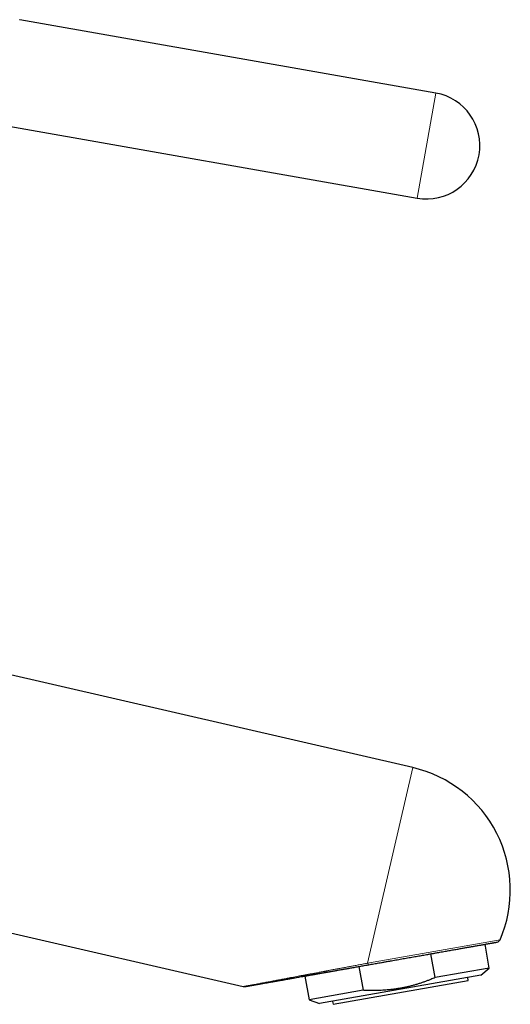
# Model space of a CAD drawing. Header units: millimetres. Extents: x 8 to 887, y 12 to 525.
# Tile 35 of 35: x 822 to 887, y 386 to 515. Entities that reach past the tile are written whole.
import ezdxf

# ---------------------------------------------------------------- set-up
doc = ezdxf.new("R2010")
doc.units = ezdxf.units.MM

msp = doc.modelspace()

# ---------------------------------------------------------------- linework, layer by layer
at = {"color": 7, "linetype": 'Continuous', "lineweight": 30}
for p, q in [((822.48, 515.25), (822.47, 515.25)), ((877.06, 505.63), (822.48, 515.25)), ((817.61, 501.89), (874.63, 491.84)), ((874.06, 417.11), (797.94, 434.68)), ((765.96, 408.2), (851.81, 388.38)), ((884.08, 390.8), (883.53, 393.93)), ((876.99, 389.55), (876.44, 392.68)), ((866.99, 391.02), (867.54, 387.89)), ((868.27, 391.24), (868.29, 391.24)), ((884.08, 390.8), (876.99, 389.55)), ((882.98, 389.87), (884.08, 390.8)), ((859.9, 389.76), (860.45, 386.63)), ((882.98, 389.87), (861.81, 386.14)), ((863.6, 386.05), (881.33, 389.18)), ((881.33, 389.18), (881.26, 389.57)), ((867.54, 387.89), (860.45, 386.63)), ((860.45, 386.63), (861.81, 386.14)), ((863.53, 386.44), (863.6, 386.05))]:
    msp.add_line(p, q, dxfattribs=at)
at = {"color": 252, "linetype": 'Continuous', "lineweight": 0}
for p, q in [((874.63, 491.84), (877.06, 505.63)), ((868.13, 391.45), (874.06, 417.11)), ((868.13, 391.45), (885.5, 394.51))]:
    msp.add_line(p, q, dxfattribs=at)
at = {"color": 7, "linetype": 'Continuous', "lineweight": 30}
for centre, radius, start, end in [((875.85, 498.73), 7, 260, 80), ((870.35, 401.03), 16.5, 336.7039, 77), ((885.04, 394.71), 0.5, 280, 336.7041)]:
    msp.add_arc(centre, radius, start, end, dxfattribs=at)
for points, knots in [([(868.29, 391.24), (868.39, 391.26), (868.61, 391.3), (868.94, 391.36), (869.27, 391.42), (869.6, 391.47), (869.89, 391.53), (870.15, 391.57), (870.37, 391.61), (870.59, 391.65), (870.81, 391.69), (871.03, 391.73), (871.3, 391.78), (871.63, 391.83), (872.02, 391.9), (872.41, 391.97), (872.79, 392.04), (873.18, 392.11), (873.56, 392.17), (873.94, 392.24), (874.31, 392.31), (874.67, 392.37), (875.01, 392.43), (875.34, 392.49), (875.67, 392.55), (875.97, 392.6), (876.22, 392.64), (876.43, 392.68), (876.65, 392.72), (876.86, 392.75), (877.07, 392.79), (877.32, 392.84), (877.62, 392.89), (877.96, 392.95), (878.29, 393.01), (878.62, 393.06), (878.94, 393.12), (879.25, 393.18), (879.56, 393.23), (879.86, 393.28), (880.14, 393.33), (880.4, 393.38), (880.65, 393.42), (880.9, 393.47), (881.12, 393.51), (881.3, 393.54), (881.46, 393.57), (881.61, 393.59), (881.76, 393.62), (881.9, 393.64), (882.08, 393.68), (882.29, 393.71), (882.53, 393.75), (882.75, 393.79), (882.97, 393.83), (883.18, 393.87), (883.38, 393.9), (883.56, 393.94), (883.74, 393.97), (883.89, 394), (884.04, 394.02), (884.17, 394.04), (884.29, 394.07), (884.4, 394.08), (884.48, 394.1), (884.55, 394.11), (884.62, 394.12), (884.68, 394.13), (884.73, 394.14), (884.8, 394.16), (884.87, 394.17), (884.94, 394.18), (885, 394.19), (885.04, 394.2), (885.08, 394.21), (885.11, 394.21), (885.13, 394.21), (885.13, 394.21), (885.13, 394.21)], [0, 0, 0, 0, 0.013849, 0.027667, 0.041464, 0.055247, 0.069027, 0.078052, 0.087082, 0.096119, 0.105166, 0.114226, 0.123301, 0.139182, 0.155023, 0.170837, 0.18664, 0.202444, 0.218262, 0.23411, 0.25, 0.264231, 0.278429, 0.292604, 0.306766, 0.320924, 0.330197, 0.339476, 0.348763, 0.358061, 0.367372, 0.376701, 0.392153, 0.407568, 0.422959, 0.43834, 0.453721, 0.469117, 0.484539, 0.5, 0.513847, 0.527663, 0.541459, 0.555242, 0.569022, 0.578047, 0.587077, 0.596115, 0.605164, 0.614225, 0.623301, 0.639182, 0.655023, 0.670837, 0.68664, 0.702444, 0.718262, 0.73411, 0.75, 0.764231, 0.778429, 0.792604, 0.806766, 0.820924, 0.830197, 0.839476, 0.848763, 0.858061, 0.867372, 0.876701, 0.892155, 0.907572, 0.922965, 0.938345, 0.953726, 0.969121, 0.984541, 1, 1, 1, 1]), ([(852.01, 388.37), (852.01, 388.37), (852.01, 388.37), (852.03, 388.38), (852.06, 388.38), (852.1, 388.39), (852.15, 388.4), (852.21, 388.41), (852.28, 388.42), (852.34, 388.43), (852.38, 388.44), (852.41, 388.44), (852.44, 388.45), (852.47, 388.46), (852.51, 388.46), (852.54, 388.47), (852.6, 388.48), (852.69, 388.49), (852.82, 388.52), (852.97, 388.54), (853.12, 388.57), (853.27, 388.6), (853.41, 388.62), (853.54, 388.64), (853.69, 388.67), (853.81, 388.69), (853.9, 388.71), (853.92, 388.71), (853.95, 388.72), (853.98, 388.72), (854, 388.72), (854.09, 388.74), (854.25, 388.77), (854.48, 388.81), (854.73, 388.85), (854.98, 388.9), (855.25, 388.94), (855.52, 388.99), (855.81, 389.04), (856.09, 389.09), (856.38, 389.14), (856.65, 389.19), (856.94, 389.24), (857.22, 389.29), (857.5, 389.34), (857.77, 389.39), (857.95, 389.42), (858.05, 389.44), (858.09, 389.44), (858.12, 389.45), (858.15, 389.46), (858.18, 389.46), (858.33, 389.49), (858.61, 389.54), (859, 389.61), (859.41, 389.68), (859.83, 389.75), (860.25, 389.83), (860.69, 389.9), (861.14, 389.98), (861.61, 390.07), (862.09, 390.15), (862.46, 390.22), (862.71, 390.26), (862.84, 390.28), (862.97, 390.31), (863.1, 390.33), (863.34, 390.37), (863.71, 390.44), (864.23, 390.53), (864.78, 390.63), (865.34, 390.72), (865.91, 390.82), (866.49, 390.93), (867.08, 391.03), (867.68, 391.14), (868.08, 391.21), (868.29, 391.24)], [0, 0, 0, 0, 0.012121, 0.024248, 0.036403, 0.048607, 0.060883, 0.072424, 0.084063, 0.095817, 0.099804, 0.103806, 0.107824, 0.111858, 0.11591, 0.11998, 0.124068, 0.137179, 0.150465, 0.163943, 0.17763, 0.19154, 0.201892, 0.212377, 0.223002, 0.237248, 0.239133, 0.241022, 0.242916, 0.244815, 0.246718, 0.248626, 0.264136, 0.279904, 0.295943, 0.312263, 0.328874, 0.345785, 0.363007, 0.380547, 0.396252, 0.412216, 0.428443, 0.444939, 0.45968, 0.474636, 0.487977, 0.489737, 0.491499, 0.493264, 0.495033, 0.496804, 0.498578, 0.519305, 0.540355, 0.561733, 0.583446, 0.605498, 0.627896, 0.650642, 0.674365, 0.698465, 0.722948, 0.729476, 0.736032, 0.742614, 0.749212, 0.754967, 0.777733, 0.804296, 0.831199, 0.858448, 0.886045, 0.913996, 0.942303, 0.97097, 1, 1, 1, 1]), ([(852.1, 388.39), (852.1, 388.39), (852.12, 388.39), (852.15, 388.4), (852.19, 388.41), (852.25, 388.42), (852.3, 388.43), (852.37, 388.44), (852.43, 388.45), (852.51, 388.46), (852.58, 388.47), (852.66, 388.49), (852.76, 388.51), (852.88, 388.53), (853.03, 388.55), (853.19, 388.58), (853.37, 388.61), (853.56, 388.65), (853.76, 388.68), (853.97, 388.72), (854.18, 388.76), (854.39, 388.79), (854.61, 388.83), (854.84, 388.87), (855.07, 388.91), (855.31, 388.96), (855.55, 389), (855.79, 389.04), (856.05, 389.09), (856.32, 389.13), (856.6, 389.18), (856.89, 389.23), (857.17, 389.28), (857.45, 389.33), (857.75, 389.39), (858.07, 389.44), (858.42, 389.5), (858.75, 389.56), (859.08, 389.62), (859.4, 389.68), (859.67, 389.72), (859.89, 389.76), (860.07, 389.8), (860.24, 389.83), (860.41, 389.86), (860.58, 389.89), (860.74, 389.91), (860.9, 389.94), (861.05, 389.97), (861.18, 389.99), (861.3, 390.01), (861.43, 390.04), (861.57, 390.06), (861.72, 390.09), (861.88, 390.12), (862.05, 390.15), (862.24, 390.18), (862.44, 390.21), (862.65, 390.25), (862.87, 390.29), (863.1, 390.33), (863.35, 390.37), (863.6, 390.42), (863.86, 390.46), (864.13, 390.51), (864.4, 390.56), (864.69, 390.61), (864.99, 390.66), (865.3, 390.72), (865.62, 390.78), (865.95, 390.83), (866.31, 390.9), (866.68, 390.96), (867.06, 391.03), (867.45, 391.1), (867.86, 391.17), (868.13, 391.22), (868.27, 391.24)], [0, 0, 0, 0, 0.001748, 0.012219, 0.022412, 0.032325, 0.041959, 0.051314, 0.061282, 0.070912, 0.080203, 0.089155, 0.0979, 0.112353, 0.127155, 0.142304, 0.157799, 0.173637, 0.189818, 0.206339, 0.221128, 0.236184, 0.251507, 0.267097, 0.282956, 0.298635, 0.3141, 0.32934, 0.344355, 0.361935, 0.379196, 0.396137, 0.412758, 0.429058, 0.445037, 0.464909, 0.484259, 0.503086, 0.52135, 0.539027, 0.556118, 0.565915, 0.575508, 0.584898, 0.594085, 0.603068, 0.611847, 0.620423, 0.628951, 0.634899, 0.641357, 0.648325, 0.655803, 0.663792, 0.672291, 0.681301, 0.690822, 0.701344, 0.712426, 0.72407, 0.736273, 0.749037, 0.762362, 0.775603, 0.789355, 0.803617, 0.81839, 0.833673, 0.849467, 0.865771, 0.882586, 0.900751, 0.919476, 0.938763, 0.958613, 0.979025, 1, 1, 1, 1]), ([(876.99, 389.55), (876.89, 389.51), (876.7, 389.43), (876.37, 389.3), (876, 389.15), (875.6, 389.01), (875.19, 388.87), (874.78, 388.73), (874.36, 388.61), (873.94, 388.49), (873.51, 388.38), (873.08, 388.29), (872.64, 388.2), (872.21, 388.12), (871.78, 388.05), (871.38, 388), (871.02, 387.96), (870.67, 387.93), (870.3, 387.9), (869.91, 387.88), (869.51, 387.86), (869.08, 387.85), (868.6, 387.85), (868.07, 387.86), (867.72, 387.88), (867.54, 387.89)], [0, 0, 0, 0, 0.032755, 0.06551, 0.109755, 0.154004, 0.198248, 0.243517, 0.288791, 0.33406, 0.379728, 0.425401, 0.471068, 0.516375, 0.561687, 0.606994, 0.640774, 0.674553, 0.715177, 0.755809, 0.796442, 0.837067, 0.891375, 0.94569, 1, 1, 1, 1]), ([(851.81, 388.38), (851.83, 388.38), (851.87, 388.37), (851.92, 388.37), (851.97, 388.37), (852, 388.37), (852.01, 388.37)], [0, 0, 0, 0, 0.279975, 0.55995, 0.779975, 1, 1, 1, 1])]:
    msp.add_open_spline(points, degree=3, knots=knots, dxfattribs=at)
at = {"color": 252, "linetype": 'Continuous', "lineweight": 0}
msp.add_open_spline([(851.81, 388.38), (851.81, 388.38), (851.81, 388.38), (851.84, 388.38), (851.87, 388.39), (851.92, 388.4), (851.98, 388.41), (852.04, 388.42), (852.11, 388.43), (852.16, 388.44), (852.21, 388.45), (852.23, 388.46), (852.26, 388.46), (852.29, 388.47), (852.32, 388.47), (852.35, 388.48), (852.41, 388.49), (852.5, 388.51), (852.63, 388.53), (852.77, 388.56), (852.92, 388.59), (853.09, 388.62), (853.28, 388.65), (853.47, 388.69), (853.62, 388.72), (853.7, 388.73), (853.73, 388.74), (853.76, 388.74), (853.78, 388.75), (853.81, 388.75), (853.91, 388.77), (854.09, 388.81), (854.35, 388.86), (854.63, 388.91), (854.93, 388.96), (855.24, 389.02), (855.56, 389.08), (855.87, 389.14), (856.17, 389.2), (856.45, 389.25), (856.74, 389.31), (857.03, 389.36), (857.31, 389.41), (857.58, 389.46), (857.76, 389.5), (857.87, 389.52), (857.9, 389.52), (857.94, 389.53), (857.97, 389.54), (858, 389.54), (858.15, 389.57), (858.42, 389.62), (858.81, 389.69), (859.21, 389.77), (859.62, 389.85), (860.05, 389.93), (860.49, 390.01), (860.94, 390.09), (861.41, 390.18), (861.9, 390.27), (862.28, 390.34), (862.53, 390.39), (862.67, 390.42), (862.8, 390.44), (862.93, 390.47), (863.16, 390.51), (863.51, 390.58), (863.98, 390.67), (864.47, 390.76), (864.96, 390.85), (865.47, 390.95), (865.99, 391.04), (866.51, 391.14), (867.04, 391.24), (867.58, 391.34), (867.95, 391.41), (868.13, 391.45)], degree=3, knots=[0, 0, 0, 0, 0.013743, 0.027518, 0.041351, 0.055267, 0.069289, 0.079655, 0.0901, 0.100633, 0.104201, 0.107781, 0.111373, 0.114976, 0.118592, 0.12222, 0.125862, 0.139038, 0.152411, 0.165994, 0.179799, 0.193838, 0.209566, 0.225605, 0.239989, 0.241892, 0.243799, 0.245711, 0.247627, 0.249548, 0.251474, 0.268926, 0.286787, 0.305068, 0.323781, 0.342937, 0.362545, 0.382613, 0.398386, 0.41444, 0.43078, 0.447408, 0.462282, 0.477385, 0.490865, 0.492643, 0.494425, 0.496209, 0.497997, 0.499788, 0.501582, 0.521717, 0.542277, 0.563267, 0.584689, 0.606546, 0.628841, 0.651576, 0.675379, 0.699651, 0.724395, 0.731007, 0.737651, 0.744329, 0.751024, 0.75655, 0.778507, 0.801609, 0.825139, 0.849098, 0.873486, 0.898305, 0.923102, 0.948316, 0.973948, 1, 1, 1, 1], dxfattribs=at)
msp.add_open_spline([(868.13, 391.45), (868.14, 391.43), (868.15, 391.4), (868.17, 391.36), (868.19, 391.32), (868.21, 391.29), (868.23, 391.27), (868.25, 391.25), (868.26, 391.25), (868.27, 391.24)], degree=3, dxfattribs=at)

doc.saveas('drawing.dxf')
